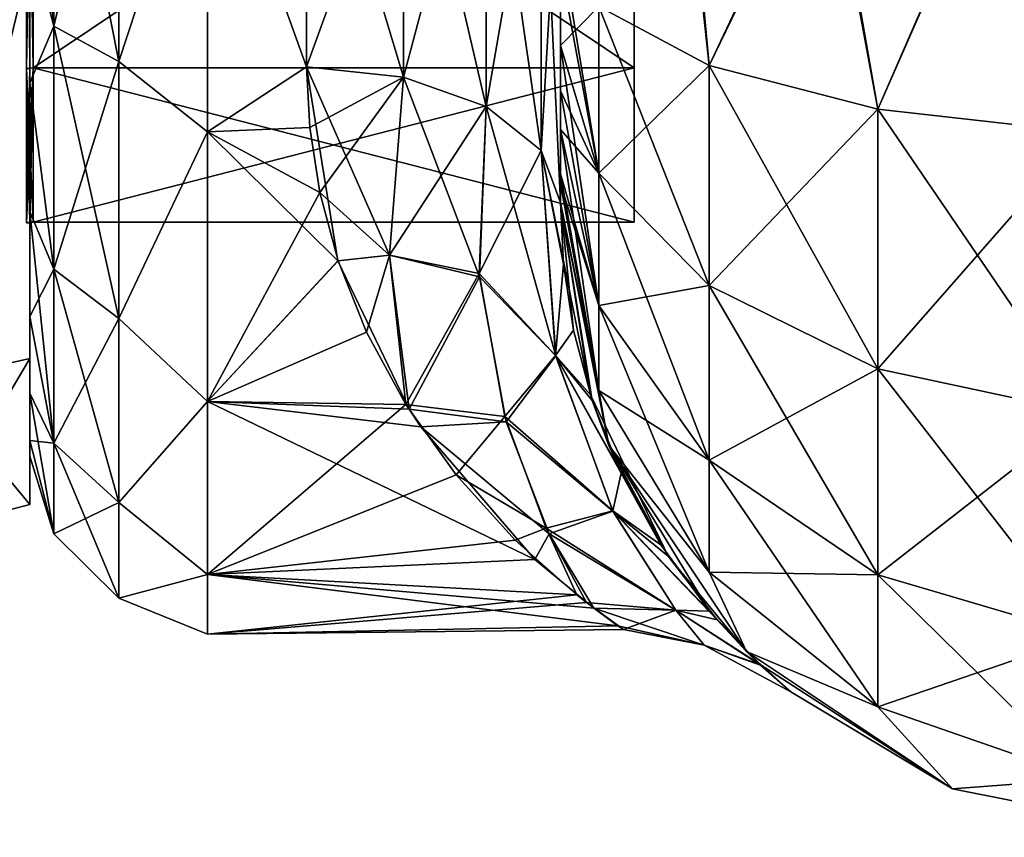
# Model space of a CAD drawing. Extents: x -100 to 297, y -1575 to 75.
# Tile 7 of 256: x 0 to 19, y -1500 to -1484. Entities that reach past the tile are written whole.
import ezdxf

# ---------------------------------------------------------------- set-up
doc = ezdxf.new("R2010")
doc.units = 0
doc.header["$LTSCALE"] = 41.718519
for name, color, linetype in [('1000', 7, 'CONTINUOUS'), ('1003', 7, 'CONTINUOUS'), ('1004', 7, 'CONTINUOUS'), ('105', 7, 'CONTINUOUS'), ('1175', 7, 'CONTINUOUS'), ('1176', 7, 'CONTINUOUS'), ('50', 7, 'CONTINUOUS'), ('54', 7, 'CONTINUOUS'), ('55', 7, 'CONTINUOUS'), ('65', 7, 'CONTINUOUS'), ('66', 7, 'CONTINUOUS'), ('72', 7, 'CONTINUOUS'), ('96', 7, 'CONTINUOUS'), ('97', 7, 'CONTINUOUS'), ('98', 7, 'CONTINUOUS'), ('993', 7, 'CONTINUOUS'), ('994', 7, 'CONTINUOUS'), ('995', 7, 'CONTINUOUS'), ('996', 7, 'CONTINUOUS'), ('999', 7, 'CONTINUOUS')]:
    doc.layers.add(name, color=color, linetype=linetype)

msp = doc.modelspace()

# ---------------------------------------------------------------- linework, layer by layer
at = {"layer": '1000', "linetype": 'CONTINUOUS'}
for points in [[(0, -1482.721, -18.571), (0, -1490.571, -10.723), (-2.009, -1491.026, -10.985), (0, -1482.721, -18.571)], [(-2.009, -1482.985, -19.026), (0, -1482.721, -18.571), (-2.009, -1491.026, -10.985), (-2.009, -1482.985, -19.026)], [(0, -1490.571, -10.723), (0, -1493.444), (-2.009, -1491.026, -10.985), (0, -1490.571, -10.723)], [(0, -1493.444), (-2.009, -1493.97, 0), (-2.009, -1491.026, -10.985), (0, -1493.444)]]:
    msp.add_3dface(points, dxfattribs=at)
at = {"layer": '1003', "linetype": 'CONTINUOUS'}
for points in [[(0.066, -1476.909, -15.108), (0.066, -1484.851, -9.337), (-0.064, -1476.914, -15.124), (0.066, -1476.909, -15.108)], [(-0.064, -1476.914, -15.124), (0.066, -1484.851, -9.337), (-0.064, -1484.865, -9.347), (-0.064, -1476.914, -15.124)], [(0.066, -1484.851, -9.337), (0.066, -1487.885), (-0.064, -1484.865, -9.347), (0.066, -1484.851, -9.337)], [(0.066, -1487.885), (0.001, -1487.889), (-0.064, -1484.865, -9.347), (0.066, -1487.885)], [(0.001, -1487.889), (-0.064, -1487.902), (-0.064, -1484.865, -9.347), (0.001, -1487.889)]]:
    msp.add_3dface(points, dxfattribs=at)
at = {"layer": '1004', "linetype": 'CONTINUOUS'}
for points in [[(0.066, -1484.851, 9.337), (0.066, -1476.909, 15.108), (-0.064, -1484.865, 9.347), (0.066, -1484.851, 9.337)], [(-0.064, -1484.865, 9.347), (0.066, -1476.909, 15.108), (-0.064, -1476.914, 15.124), (-0.064, -1484.865, 9.347)], [(0.001, -1487.889), (0.066, -1484.851, 9.337), (-0.064, -1487.902), (0.001, -1487.889)], [(-0.064, -1487.902), (0.066, -1484.851, 9.337), (-0.064, -1484.865, 9.347), (-0.064, -1487.902)], [(0.066, -1487.885), (0.066, -1484.851, 9.337), (0.001, -1487.889), (0.066, -1487.885)]]:
    msp.add_3dface(points, dxfattribs=at)
at = {"layer": '105', "linetype": 'CONTINUOUS'}
for points in [[(5.45, -1484.828, 20.284), (5.51, -1486.027, 19.474), (7.36, -1485.03, 20.605), (5.45, -1484.828, 20.284)], [(6.066, -1488.647, -17.288), (5.45, -1484.828, -20.284), (7.081, -1488.536, -17.548), (6.066, -1488.647, -17.288)], [(5.45, -1484.828, -20.284), (7.36, -1485.03, -20.605), (7.081, -1488.536, -17.548), (5.45, -1484.828, -20.284)], [(5.51, -1486.027, 19.474), (5.707, -1487.302, 18.489), (7.36, -1485.03, 20.605), (5.51, -1486.027, 19.474)], [(7.36, -1485.03, 20.605), (5.707, -1487.302, 18.489), (7.081, -1488.539, 17.544), (7.36, -1485.03, 20.605)], [(7.36, -1485.03, -20.605), (8.852, -1488.967, -18.173), (7.081, -1488.536, -17.548), (7.36, -1485.03, -20.605)], [(8.984, -1485.61, 21.521), (7.36, -1485.03, 20.605), (7.081, -1488.539, 17.544), (8.984, -1485.61, 21.521)], [(7.36, -1485.03, -20.605), (8.984, -1485.61, -21.521), (8.852, -1488.967, -18.173), (7.36, -1485.03, -20.605)], [(8.847, -1488.902, 18.25), (8.984, -1485.61, 21.521), (7.081, -1488.539, 17.544), (8.847, -1488.902, 18.25)], [(10.069, -1486.477, 22.893), (8.984, -1485.61, 21.521), (8.847, -1488.902, 18.25), (10.069, -1486.477, 22.893)], [(8.984, -1485.61, -21.521), (10.354, -1490.52, -18.282), (8.852, -1488.967, -18.173), (8.984, -1485.61, -21.521)], [(8.984, -1485.61, -21.521), (10.069, -1486.477, -22.893), (10.354, -1490.52, -18.282), (8.984, -1485.61, -21.521)], [(10.353, -1490.515, 18.29), (10.069, -1486.477, 22.893), (8.847, -1488.902, 18.25), (10.353, -1490.515, 18.29)], [(10.509, -1488.714, 23.349), (10.45, -1487.5, 24.51), (10.069, -1486.477, 22.893), (10.509, -1488.714, 23.349)], [(10.45, -1487.5, -24.51), (11.038, -1491.289, -20.21), (10.069, -1486.477, -22.893), (10.45, -1487.5, -24.51)], [(10.069, -1486.477, -22.893), (11.038, -1491.289, -20.21), (10.354, -1490.52, -18.282), (10.069, -1486.477, -22.893)], [(10.509, -1488.714, 23.349), (10.069, -1486.477, 22.893), (10.353, -1490.515, 18.29), (10.509, -1488.714, 23.349)], [(5.707, -1487.302, 18.489), (6.07, -1488.649, 17.286), (7.081, -1488.539, 17.544), (5.707, -1487.302, 18.489)], [(7.466, -1491.567, -13.897), (6.066, -1488.647, -17.288), (7.081, -1488.536, -17.548), (7.466, -1491.567, -13.897)], [(6.07, -1488.649, 17.286), (6.628, -1490.051, 15.816), (7.081, -1488.539, 17.544), (6.07, -1488.649, 17.286)], [(6.628, -1490.051, 15.816), (7.402, -1491.475, 14.026), (7.081, -1488.539, 17.544), (6.628, -1490.051, 15.816)], [(8.852, -1488.967, -18.173), (7.466, -1491.567, -13.897), (7.081, -1488.536, -17.548), (8.852, -1488.967, -18.173)], [(7.402, -1491.475, 14.026), (8.847, -1488.902, 18.25), (7.081, -1488.539, 17.544), (7.402, -1491.475, 14.026)], [(10.706, -1490.017, 21.888), (10.509, -1488.714, 23.349), (10.353, -1490.515, 18.29), (10.706, -1490.017, 21.888)], [(7.402, -1491.475, 14.026), (9.349, -1491.716, 14.319), (8.847, -1488.902, 18.25), (7.402, -1491.475, 14.026)], [(7.466, -1491.567, -13.897), (8.852, -1488.967, -18.173), (9.379, -1491.82, -14.145), (7.466, -1491.567, -13.897)], [(9.349, -1491.716, 14.319), (10.353, -1490.515, 18.29), (8.847, -1488.902, 18.25), (9.349, -1491.716, 14.319)], [(8.852, -1488.967, -18.173), (10.354, -1490.52, -18.282), (9.379, -1491.82, -14.145), (8.852, -1488.967, -18.173)], [(11.074, -1491.399, 20.043), (10.706, -1490.017, 21.888), (10.353, -1490.515, 18.29), (11.074, -1491.399, 20.043)], [(11.479, -1493.573, 12.703), (10.353, -1490.515, 18.29), (9.349, -1491.716, 14.319), (11.479, -1493.573, 12.703)], [(10.354, -1490.52, -18.282), (11.482, -1493.578, -12.691), (9.379, -1491.82, -14.145), (10.354, -1490.52, -18.282)], [(11.642, -1492.828, 17.717), (11.074, -1491.399, 20.043), (10.353, -1490.515, 18.29), (11.642, -1492.828, 17.717)], [(11.479, -1493.573, 12.703), (11.642, -1492.828, 17.717), (10.353, -1490.515, 18.29), (11.479, -1493.573, 12.703)], [(11.038, -1491.289, -20.21), (12.568, -1494.462, -14.263), (10.354, -1490.52, -18.282), (11.038, -1491.289, -20.21)], [(10.354, -1490.52, -18.282), (12.568, -1494.462, -14.263), (11.482, -1493.578, -12.691), (10.354, -1490.52, -18.282)], [(7.402, -1491.475, 14.026), (8.393, -1492.864, 11.861), (9.349, -1491.716, 14.319), (7.402, -1491.475, 14.026)], [(7.695, -1491.918, -13.389), (7.466, -1491.567, -13.897), (9.379, -1491.82, -14.145), (7.695, -1491.918, -13.389)], [(7.695, -1491.918, -13.389), (9.379, -1491.82, -14.145), (10.222, -1494.027, -9.689), (7.695, -1491.918, -13.389)], [(8.393, -1492.864, 11.861), (10.169, -1493.914, 9.967), (9.349, -1491.716, 14.319), (8.393, -1492.864, 11.861)], [(10.169, -1493.914, 9.967), (11.479, -1493.573, 12.703), (9.349, -1491.716, 14.319), (10.169, -1493.914, 9.967)], [(9.379, -1491.82, -14.145), (11.482, -1493.578, -12.691), (10.222, -1494.027, -9.689), (9.379, -1491.82, -14.145)], [(9.945, -1494.527, -8.279), (7.695, -1491.918, -13.389), (10.222, -1494.027, -9.689), (9.945, -1494.527, -8.279)], [(8.393, -1492.864, 11.861), (9.557, -1494.149, 9.242), (10.169, -1493.914, 9.967), (8.393, -1492.864, 11.861)], [(12.424, -1494.241, 14.802), (11.642, -1492.828, 17.717), (11.479, -1493.573, 12.703), (12.424, -1494.241, 14.802)], [(12.717, -1495.526, 6.517), (11.479, -1493.573, 12.703), (10.169, -1493.914, 9.967), (12.717, -1495.526, 6.517)], [(11.482, -1493.578, -12.691), (12.72, -1495.53, -6.498), (10.222, -1494.027, -9.689), (11.482, -1493.578, -12.691)], [(13.383, -1495.545, 11.167), (12.424, -1494.241, 14.802), (11.479, -1493.573, 12.703), (13.383, -1495.545, 11.167)], [(12.717, -1495.526, 6.517), (13.383, -1495.545, 11.167), (11.479, -1493.573, 12.703), (12.717, -1495.526, 6.517)], [(12.568, -1494.462, -14.263), (13.53, -1495.717, -10.563), (11.482, -1493.578, -12.691), (12.568, -1494.462, -14.263)], [(11.482, -1493.578, -12.691), (13.53, -1495.717, -10.563), (12.72, -1495.53, -6.498), (11.482, -1493.578, -12.691)], [(9.557, -1494.149, 9.242), (10.773, -1495.229, 6.036), (10.169, -1493.914, 9.967), (9.557, -1494.149, 9.242)], [(11.102, -1495.49, -4.92), (9.945, -1494.527, -8.279), (10.222, -1494.027, -9.689), (11.102, -1495.49, -4.92)], [(10.773, -1495.229, 6.036), (10.963, -1495.376, 5.439), (10.169, -1493.914, 9.967), (10.773, -1495.229, 6.036)], [(10.963, -1495.376, 5.439), (12.717, -1495.526, 6.517), (10.169, -1493.914, 9.967), (10.963, -1495.376, 5.439)], [(12.72, -1495.53, -6.498), (11.102, -1495.49, -4.92), (10.222, -1494.027, -9.689), (12.72, -1495.53, -6.498)], [(10.963, -1495.376, 5.439), (11.689, -1495.911, 2.071), (12.717, -1495.526, 6.517), (10.963, -1495.376, 5.439)], [(11.577, -1495.839, -2.773), (11.102, -1495.49, -4.92), (13.277, -1496.219, 0.011), (11.577, -1495.839, -2.773)], [(11.102, -1495.49, -4.92), (12.72, -1495.53, -6.498), (13.277, -1496.219, 0.011), (11.102, -1495.49, -4.92)], [(11.689, -1495.911, 2.071), (13.277, -1496.219, 0.011), (12.717, -1495.526, 6.517), (11.689, -1495.911, 2.071)], [(14.388, -1496.608, 6.565), (13.383, -1495.545, 11.167), (12.717, -1495.526, 6.517), (14.388, -1496.608, 6.565)], [(13.277, -1496.219, 0.011), (14.388, -1496.608, 6.565), (12.717, -1495.526, 6.517), (13.277, -1496.219, 0.011)], [(13.53, -1495.717, -10.563), (14.377, -1496.597, -6.613), (12.72, -1495.53, -6.498), (13.53, -1495.717, -10.563)], [(12.72, -1495.53, -6.498), (14.377, -1496.597, -6.613), (13.277, -1496.219, 0.011), (12.72, -1495.53, -6.498)], [(11.689, -1495.911, 2.071), (11.577, -1495.839, -2.773), (13.277, -1496.219, 0.011), (11.689, -1495.911, 2.071)], [(14.377, -1496.597, -6.613), (14.986, -1497.134, 0.665), (13.277, -1496.219, 0.011), (14.377, -1496.597, -6.613)], [(14.986, -1497.134, 0.665), (14.388, -1496.608, 6.565), (13.277, -1496.219, 0.011), (14.986, -1497.134, 0.665)]]:
    msp.add_3dface(points, dxfattribs=at)
at = {"layer": '1175', "linetype": 'CONTINUOUS'}
for points in [[(0, -1476.914, 15.124), (0, -1484.865, 9.347), (-0.064, -1476.914, 15.124), (0, -1476.914, 15.124)], [(0, -1484.865, 9.347), (-0.064, -1484.865, 9.347), (-0.064, -1476.914, 15.124), (0, -1484.865, 9.347)], [(0, -1484.865, 9.347), (0, -1487.902), (-0.064, -1484.865, 9.347), (0, -1484.865, 9.347)], [(0, -1487.902), (-0.064, -1487.902), (-0.064, -1484.865, 9.347), (0, -1487.902)]]:
    msp.add_3dface(points, dxfattribs=at)
at = {"layer": '1176', "linetype": 'CONTINUOUS'}
for points in [[(0, -1484.865, -9.347), (0, -1476.914, -15.124), (-0.064, -1484.865, -9.347), (0, -1484.865, -9.347)], [(0, -1476.914, -15.124), (-0.064, -1476.914, -15.124), (-0.064, -1484.865, -9.347), (0, -1476.914, -15.124)], [(0, -1487.902), (0, -1484.865, -9.347), (-0.064, -1487.902), (0, -1487.902)], [(-0.064, -1487.902), (0, -1484.865, -9.347), (-0.064, -1484.865, -9.347), (-0.064, -1487.902)]]:
    msp.add_3dface(points, dxfattribs=at)
at = {"layer": '50', "linetype": 'CONTINUOUS'}
for points in [[(10.45, -1435.082, 60.288), (10.45, -1438.357, 58.776), (10.45, -1487.5, 95), (10.45, -1435.082, 60.288)], [(10.45, -1438.361, 64.226), (10.45, -1435.082, 60.288), (10.45, -1487.5, 95), (10.45, -1438.361, 64.226)], [(10.45, -1435.082, 101.288), (10.45, -1438.357, 99.776), (10.45, -1484.41, 101.061), (10.45, -1435.082, 101.288)], [(10.45, -1482.858, 101.934), (10.45, -1435.082, 101.288), (10.45, -1484.41, 101.061), (10.45, -1482.858, 101.934)], [(10.45, -1438.357, -64.224), (10.45, -1487.5, -24.51), (10.45, -1435.082, -62.712), (10.45, -1438.357, -64.224)], [(10.45, -1487.5, -24.51), (10.45, -1441.291, -56.731), (10.45, -1435.082, -62.712), (10.45, -1487.5, -24.51)], [(10.45, -1484.41, -101.061), (10.45, -1485.303, -100.303), (10.45, -1435.086, -101.287), (10.45, -1484.41, -101.061)], [(10.45, -1435.086, -101.287), (10.45, -1485.303, -100.303), (10.45, -1438.361, -99.774), (10.45, -1435.086, -101.287)], [(10.45, -1482.858, -101.934), (10.45, -1484.41, -101.061), (10.45, -1435.086, -101.287), (10.45, -1482.858, -101.934)], [(10.45, -1438.357, 58.776), (10.45, -1441.288, 56.733), (10.45, -1487.5, 95), (10.45, -1438.357, 58.776)], [(10.45, -1438.357, 99.776), (10.45, -1441.288, 97.733), (10.45, -1486.065, 99.404), (10.45, -1438.357, 99.776)], [(10.45, -1484.41, 101.061), (10.45, -1438.357, 99.776), (10.45, -1485.303, 100.303), (10.45, -1484.41, 101.061)], [(10.45, -1485.303, 100.303), (10.45, -1438.357, 99.776), (10.45, -1486.065, 99.404), (10.45, -1485.303, 100.303)], [(10.45, -1441.288, -66.267), (10.45, -1487.5, -24.51), (10.45, -1438.357, -64.224), (10.45, -1441.288, -66.267)], [(10.45, -1441.291, 66.269), (10.45, -1438.361, 64.226), (10.45, -1487.5, 95), (10.45, -1441.291, 66.269)], [(10.45, -1486.065, -99.404), (10.45, -1486.934, -97.858), (10.45, -1438.361, -99.774), (10.45, -1486.065, -99.404)], [(10.45, -1438.361, -99.774), (10.45, -1486.934, -97.858), (10.45, -1441.291, -97.731), (10.45, -1438.361, -99.774)], [(10.45, -1485.303, -100.303), (10.45, -1486.065, -99.404), (10.45, -1438.361, -99.774), (10.45, -1485.303, -100.303)], [(10.45, -1441.288, 56.733), (10.45, -1443.825, 54.211), (10.45, -1487.5, 95), (10.45, -1441.288, 56.733)], [(10.45, -1441.288, 97.733), (10.45, -1443.825, 95.211), (10.45, -1487.131, 97.323), (10.45, -1441.288, 97.733)], [(10.45, -1486.065, 99.404), (10.45, -1441.288, 97.733), (10.45, -1486.934, 97.858), (10.45, -1486.065, 99.404)], [(10.45, -1486.934, 97.858), (10.45, -1441.288, 97.733), (10.45, -1487.131, 97.323), (10.45, -1486.934, 97.858)], [(10.45, -1443.825, -68.789), (10.45, -1487.5, -24.51), (10.45, -1441.288, -66.267), (10.45, -1443.825, -68.789)], [(10.45, -1443.827, 68.792), (10.45, -1441.291, 66.269), (10.45, -1487.5, 95), (10.45, -1443.827, 68.792)], [(10.45, -1441.291, -56.731), (10.45, -1487.5, -24.51), (10.45, -1443.827, -54.208), (10.45, -1441.291, -56.731)], [(10.45, -1486.934, -97.858), (10.45, -1487.131, -97.323), (10.45, -1441.291, -97.731), (10.45, -1486.934, -97.858)], [(10.45, -1441.291, -97.731), (10.45, -1487.131, -97.323), (10.45, -1443.827, -95.208), (10.45, -1441.291, -97.731)], [(10.45, -1443.825, 54.211), (10.45, -1445.889, 51.27), (10.45, -1487.5, 95), (10.45, -1443.825, 54.211)], [(10.45, -1443.825, 95.211), (10.45, -1445.889, 92.27), (10.45, -1487.5, 95), (10.45, -1443.825, 95.211)], [(10.45, -1487.131, 97.323), (10.45, -1443.825, 95.211), (10.45, -1487.5, 95), (10.45, -1487.131, 97.323)], [(10.45, -1445.889, -71.73), (10.45, -1487.5, -24.51), (10.45, -1443.825, -68.789), (10.45, -1445.889, -71.73)], [(10.45, -1445.891, 71.733), (10.45, -1443.827, 68.792), (10.45, -1487.5, 95), (10.45, -1445.891, 71.733)], [(10.45, -1443.827, -54.208), (10.45, -1487.5, -24.51), (10.45, -1445.891, -51.267), (10.45, -1443.827, -54.208)], [(10.45, -1487.131, -97.323), (10.45, -1487.5, -95), (10.45, -1443.827, -95.208), (10.45, -1487.131, -97.323)], [(10.45, -1443.827, -95.208), (10.45, -1487.5, -95), (10.45, -1445.891, -92.267), (10.45, -1443.827, -95.208)], [(10.45, -1445.889, 51.27), (10.45, -1447.402, 48.037), (10.45, -1487.5, 95), (10.45, -1445.889, 51.27)], [(10.45, -1445.889, 92.27), (10.45, -1447.402, 89.037), (10.45, -1487.5, 95), (10.45, -1445.889, 92.27)], [(10.45, -1447.402, -74.963), (10.45, -1487.5, -24.51), (10.45, -1445.889, -71.73), (10.45, -1447.402, -74.963)], [(10.45, -1447.404, 33.967), (10.45, -1445.891, 30.733), (10.45, -1487.5, 95), (10.45, -1447.404, 33.967)], [(10.45, -1487.5, 95), (10.45, -1445.891, 30.733), (10.45, -1471.569, 28.995), (10.45, -1487.5, 95)], [(10.45, -1447.404, 74.967), (10.45, -1445.891, 71.733), (10.45, -1487.5, 95), (10.45, -1447.404, 74.967)], [(10.45, -1487.5, -95), (10.45, -1487.5, -24.51), (10.45, -1445.891, -92.267), (10.45, -1487.5, -95)], [(10.45, -1445.891, -92.267), (10.45, -1487.5, -24.51), (10.45, -1447.404, -89.033), (10.45, -1445.891, -92.267)], [(10.45, -1445.891, -51.267), (10.45, -1487.5, -24.51), (10.45, -1447.404, -48.033), (10.45, -1445.891, -51.267)], [(10.45, -1447.402, 48.037), (10.45, -1448.337, 44.565), (10.45, -1487.5, 95), (10.45, -1447.402, 48.037)], [(10.45, -1447.402, 89.037), (10.45, -1448.337, 85.565), (10.45, -1487.5, 95), (10.45, -1447.402, 89.037)], [(10.45, -1448.337, -78.435), (10.45, -1487.5, -24.51), (10.45, -1447.402, -74.963), (10.45, -1448.337, -78.435)], [(10.45, -1448.338, 37.439), (10.45, -1447.404, 33.967), (10.45, -1487.5, 95), (10.45, -1448.338, 37.439)], [(10.45, -1448.338, 78.439), (10.45, -1447.404, 74.967), (10.45, -1487.5, 95), (10.45, -1448.338, 78.439)], [(10.45, -1447.404, -89.033), (10.45, -1487.5, -24.51), (10.45, -1448.338, -85.561), (10.45, -1447.404, -89.033)], [(10.45, -1447.404, -48.033), (10.45, -1487.5, -24.51), (10.45, -1448.338, -44.561), (10.45, -1447.404, -48.033)], [(10.45, -1448.337, 44.565), (10.45, -1448.647, 41.002), (10.45, -1487.5, 95), (10.45, -1448.337, 44.565)], [(10.45, -1448.337, 85.565), (10.45, -1448.647, 82.002), (10.45, -1487.5, 95), (10.45, -1448.337, 85.565)], [(10.45, -1448.647, -81.998), (10.45, -1487.5, -24.51), (10.45, -1448.337, -78.435), (10.45, -1448.647, -81.998)], [(10.45, -1448.647, 41.002), (10.45, -1448.338, 37.439), (10.45, -1487.5, 95), (10.45, -1448.647, 41.002)], [(10.45, -1448.647, 82.002), (10.45, -1448.338, 78.439), (10.45, -1487.5, 95), (10.45, -1448.647, 82.002)], [(10.45, -1448.338, -85.561), (10.45, -1487.5, -24.51), (10.45, -1448.647, -81.998), (10.45, -1448.338, -85.561)], [(10.45, -1448.338, -44.561), (10.45, -1487.5, -24.51), (10.45, -1479.887, -27.905), (10.45, -1448.338, -44.561)], [(10.45, -1479.887, 27.905), (10.45, -1487.5, 95), (10.45, -1471.569, 28.995), (10.45, -1479.887, 27.905)], [(10.45, -1487.5, 24.51), (10.45, -1487.5, 95), (10.45, -1479.887, 27.905), (10.45, -1487.5, 24.51)]]:
    msp.add_3dface(points, dxfattribs=at)
at = {"layer": '54', "linetype": 'CONTINUOUS'}
for points in [[(0, -1485.147, 15.726), (0, -1482.219, 17.77), (0, -1485.147, -15.726), (0, -1485.147, 15.726)], [(0, -1485.147, -15.726), (0, -1482.219, 17.77), (0, -1482.219, -17.77), (0, -1485.147, -15.726)], [(0, -1487.681, 13.204), (0, -1485.147, 15.726), (0, -1487.681, -13.204), (0, -1487.681, 13.204)], [(0, -1487.681, -13.204), (0, -1485.147, 15.726), (0, -1485.147, -15.726), (0, -1487.681, -13.204)], [(0, -1489.743, 10.263), (0, -1487.681, 13.204), (0, -1489.743, -10.263), (0, -1489.743, 10.263)], [(0, -1489.743, -10.263), (0, -1487.681, 13.204), (0, -1487.681, -13.204), (0, -1489.743, -10.263)], [(0, -1491.254, 7.031), (0, -1489.743, 10.263), (0, -1491.254, -7.031), (0, -1491.254, 7.031)], [(0, -1491.254, -7.031), (0, -1489.743, 10.263), (0, -1489.743, -10.263), (0, -1491.254, -7.031)], [(0, -1492.188, 3.561), (0, -1491.254, 7.031), (0, -1492.188, -3.561), (0, -1492.188, 3.561)], [(0, -1492.188, -3.561), (0, -1491.254, 7.031), (0, -1491.254, -7.031), (0, -1492.188, -3.561)], [(0, -1492.497, 0), (0, -1492.188, 3.561), (0, -1492.188, -3.561), (0, -1492.497, 0)]]:
    msp.add_3dface(points, dxfattribs=at)
at = {"layer": '55', "linetype": 'CONTINUOUS'}
for points in [[(5.45, -1484.828, -20.284), (3.5, -1479.416, -22.825), (5.45, -1478.677, -23.052), (5.45, -1484.828, -20.284)], [(5.45, -1478.677, 23.052), (3.5, -1479.416, 22.825), (5.45, -1484.828, 20.284), (5.45, -1478.677, 23.052)], [(3.5, -1486.107, -19.416), (3.5, -1479.416, -22.825), (5.45, -1484.828, -20.284), (3.5, -1486.107, -19.416)], [(3.5, -1479.416, 22.825), (3.5, -1486.107, 19.416), (5.45, -1484.828, 20.284), (3.5, -1479.416, 22.825)], [(6.066, -1488.647, -17.288), (3.5, -1486.107, -19.416), (5.45, -1484.828, -20.284), (6.066, -1488.647, -17.288)], [(5.45, -1484.828, 20.284), (3.5, -1486.107, 19.416), (5.51, -1486.027, 19.474), (5.45, -1484.828, 20.284)], [(5.51, -1486.027, 19.474), (3.5, -1486.107, 19.416), (5.707, -1487.302, 18.489), (5.51, -1486.027, 19.474)], [(3.5, -1491.416, -14.107), (3.5, -1486.107, -19.416), (6.066, -1488.647, -17.288), (3.5, -1491.416, -14.107)], [(3.5, -1486.107, 19.416), (3.5, -1491.416, 14.107), (5.707, -1487.302, 18.489), (3.5, -1486.107, 19.416)], [(5.707, -1487.302, 18.489), (3.5, -1491.416, 14.107), (6.07, -1488.649, 17.286), (5.707, -1487.302, 18.489)], [(7.466, -1491.567, -13.897), (3.5, -1491.416, -14.107), (6.066, -1488.647, -17.288), (7.466, -1491.567, -13.897)], [(6.07, -1488.649, 17.286), (3.5, -1491.416, 14.107), (6.628, -1490.051, 15.816), (6.07, -1488.649, 17.286)], [(6.628, -1490.051, 15.816), (3.5, -1491.416, 14.107), (7.402, -1491.475, 14.026), (6.628, -1490.051, 15.816)], [(3.5, -1494.825, -7.416), (3.5, -1491.416, -14.107), (9.945, -1494.527, -8.279), (3.5, -1494.825, -7.416)], [(9.945, -1494.527, -8.279), (3.5, -1491.416, -14.107), (7.695, -1491.918, -13.389), (9.945, -1494.527, -8.279)], [(7.695, -1491.918, -13.389), (3.5, -1491.416, -14.107), (7.466, -1491.567, -13.897), (7.695, -1491.918, -13.389)], [(3.5, -1491.416, 14.107), (3.5, -1494.825, 7.416), (7.402, -1491.475, 14.026), (3.5, -1491.416, 14.107)], [(7.402, -1491.475, 14.026), (3.5, -1494.825, 7.416), (8.393, -1492.864, 11.861), (7.402, -1491.475, 14.026)], [(8.393, -1492.864, 11.861), (3.5, -1494.825, 7.416), (9.557, -1494.149, 9.242), (8.393, -1492.864, 11.861)], [(9.557, -1494.149, 9.242), (3.5, -1494.825, 7.416), (10.773, -1495.229, 6.036), (9.557, -1494.149, 9.242)], [(11.102, -1495.49, -4.92), (3.5, -1494.825, -7.416), (9.945, -1494.527, -8.279), (11.102, -1495.49, -4.92)], [(3.5, -1496, 0), (3.5, -1494.825, -7.416), (11.577, -1495.839, -2.773), (3.5, -1496, 0)], [(11.577, -1495.839, -2.773), (3.5, -1494.825, -7.416), (11.102, -1495.49, -4.92), (11.577, -1495.839, -2.773)], [(3.5, -1494.825, 7.416), (3.5, -1496, 0), (10.773, -1495.229, 6.036), (3.5, -1494.825, 7.416)], [(10.773, -1495.229, 6.036), (3.5, -1496, 0), (10.963, -1495.376, 5.439), (10.773, -1495.229, 6.036)], [(10.963, -1495.376, 5.439), (3.5, -1496, 0), (11.689, -1495.911, 2.071), (10.963, -1495.376, 5.439)], [(11.689, -1495.911, 2.071), (3.5, -1496, 0), (11.577, -1495.839, -2.773), (11.689, -1495.911, 2.071)]]:
    msp.add_3dface(points, dxfattribs=at)
at = {"layer": '65', "linetype": 'CONTINUOUS'}
for points in [[(7.36, -1485.03, -20.605), (5.45, -1478.677, -23.052), (7.359, -1478.611, -23.465), (7.36, -1485.03, -20.605)], [(5.45, -1484.828, -20.284), (5.45, -1478.677, -23.052), (7.36, -1485.03, -20.605), (5.45, -1484.828, -20.284)], [(7.36, -1485.03, -20.605), (7.359, -1478.611, -23.465), (8.984, -1485.61, -21.521), (7.36, -1485.03, -20.605)], [(8.984, -1485.61, -21.521), (7.359, -1478.611, -23.465), (8.984, -1478.905, -24.509), (8.984, -1485.61, -21.521)], [(10.069, -1479.345, -26.072), (10.069, -1486.477, -22.893), (8.984, -1478.905, -24.509), (10.069, -1479.345, -26.072)], [(10.069, -1486.477, -22.893), (8.984, -1485.61, -21.521), (8.984, -1478.905, -24.509), (10.069, -1486.477, -22.893)], [(10.45, -1479.887, -27.905), (10.45, -1487.5, -24.51), (10.069, -1479.345, -26.072), (10.45, -1479.887, -27.905)], [(10.069, -1479.345, -26.072), (10.45, -1487.5, -24.51), (10.069, -1486.477, -22.893), (10.069, -1479.345, -26.072)]]:
    msp.add_3dface(points, dxfattribs=at)
at = {"layer": '66', "linetype": 'CONTINUOUS'}
for points in [[(5.45, -1478.677, 23.052), (5.45, -1484.828, 20.284), (7.359, -1479.575, 23.172), (5.45, -1478.677, 23.052)], [(7.359, -1479.575, 23.172), (7.36, -1485.03, 20.605), (8.984, -1478.905, 24.509), (7.359, -1479.575, 23.172)], [(7.36, -1485.03, 20.605), (8.984, -1485.61, 21.521), (8.984, -1478.905, 24.509), (7.36, -1485.03, 20.605)], [(8.984, -1485.61, 21.521), (10.069, -1479.345, 26.072), (8.984, -1478.905, 24.509), (8.984, -1485.61, 21.521)], [(10.069, -1486.477, 22.893), (10.069, -1479.345, 26.072), (8.984, -1485.61, 21.521), (10.069, -1486.477, 22.893)], [(10.069, -1486.477, 22.893), (10.45, -1479.887, 27.905), (10.069, -1479.345, 26.072), (10.069, -1486.477, 22.893)], [(7.359, -1479.575, 23.172), (5.45, -1484.828, 20.284), (7.36, -1485.03, 20.605), (7.359, -1479.575, 23.172)], [(10.45, -1487.5, 24.51), (10.45, -1479.887, 27.905), (10.069, -1486.477, 22.893), (10.45, -1487.5, 24.51)]]:
    msp.add_3dface(points, dxfattribs=at)
at = {"layer": '72', "linetype": 'CONTINUOUS'}
for points in [[(0.469, -1478.269, 21.349), (0, -1482.219, 17.77), (0.469, -1484.029, 18.718), (0.469, -1478.269, 21.349)], [(0.469, -1484.029, -18.718), (0, -1478.947, -19.283), (0.469, -1478.269, -21.349), (0.469, -1484.029, -18.718)], [(1.752, -1484.722, -19.796), (0.469, -1478.269, -21.349), (1.752, -1478.63, -22.579), (1.752, -1484.722, -19.796)], [(0.469, -1484.029, -18.718), (0.469, -1478.269, -21.349), (1.752, -1484.722, -19.796), (0.469, -1484.029, -18.718)], [(0.469, -1478.269, 21.349), (0.469, -1484.029, 18.718), (1.752, -1478.63, 22.579), (0.469, -1478.269, 21.349)], [(1.752, -1478.63, 22.579), (0.469, -1484.029, 18.718), (1.752, -1484.722, 19.796), (1.752, -1478.63, 22.579)], [(3.5, -1479.416, -22.825), (1.752, -1484.722, -19.796), (1.752, -1478.63, -22.579), (3.5, -1479.416, -22.825)], [(3.5, -1479.416, 22.825), (1.752, -1478.63, 22.579), (1.752, -1484.722, 19.796), (3.5, -1479.416, 22.825)], [(0, -1482.219, -17.77), (0, -1478.947, -19.283), (0.469, -1484.029, -18.718), (0, -1482.219, -17.77)], [(3.5, -1479.416, -22.825), (3.5, -1486.107, -19.416), (1.752, -1484.722, -19.796), (3.5, -1479.416, -22.825)], [(3.5, -1486.107, 19.416), (3.5, -1479.416, 22.825), (1.752, -1484.722, 19.796), (3.5, -1486.107, 19.416)], [(0, -1482.219, 17.77), (0, -1485.147, 15.726), (0.469, -1484.029, 18.718), (0, -1482.219, 17.77)], [(0, -1485.147, -15.726), (0, -1482.219, -17.77), (0.469, -1484.029, -18.718), (0, -1485.147, -15.726)], [(0.469, -1484.029, 18.718), (0, -1485.147, 15.726), (0.469, -1488.815, 14.571), (0.469, -1484.029, 18.718)], [(0.469, -1488.815, -14.571), (0, -1485.147, -15.726), (0.469, -1484.029, -18.718), (0.469, -1488.815, -14.571)], [(0.469, -1484.029, 18.718), (0.469, -1488.815, 14.571), (1.752, -1484.722, 19.796), (0.469, -1484.029, 18.718)], [(0.469, -1488.815, -14.571), (0.469, -1484.029, -18.718), (1.752, -1489.784, -15.41), (0.469, -1488.815, -14.571)], [(1.752, -1489.784, -15.41), (0.469, -1484.029, -18.718), (1.752, -1484.722, -19.796), (1.752, -1489.784, -15.41)], [(1.752, -1484.722, 19.796), (0.469, -1488.815, 14.571), (1.752, -1489.784, 15.41), (1.752, -1484.722, 19.796)], [(3.5, -1486.107, -19.416), (1.752, -1489.784, -15.41), (1.752, -1484.722, -19.796), (3.5, -1486.107, -19.416)], [(3.5, -1486.107, 19.416), (1.752, -1484.722, 19.796), (1.752, -1489.784, 15.41), (3.5, -1486.107, 19.416)], [(0, -1485.147, 15.726), (0, -1487.681, 13.204), (0.469, -1488.815, 14.571), (0, -1485.147, 15.726)], [(0, -1487.681, -13.204), (0, -1485.147, -15.726), (0.469, -1488.815, -14.571), (0, -1487.681, -13.204)], [(3.5, -1486.107, -19.416), (3.5, -1491.416, -14.107), (1.752, -1489.784, -15.41), (3.5, -1486.107, -19.416)], [(3.5, -1491.416, 14.107), (3.5, -1486.107, 19.416), (1.752, -1489.784, 15.41), (3.5, -1491.416, 14.107)], [(0, -1487.681, 13.204), (0, -1489.743, 10.263), (0.469, -1488.815, 14.571), (0, -1487.681, 13.204)], [(0, -1489.743, -10.263), (0, -1487.681, -13.204), (0.469, -1492.239, -9.243), (0, -1489.743, -10.263)], [(0.469, -1492.239, -9.243), (0, -1487.681, -13.204), (0.469, -1488.815, -14.571), (0.469, -1492.239, -9.243)], [(0.469, -1488.815, 14.571), (0, -1489.743, 10.263), (0.469, -1492.239, 9.243), (0.469, -1488.815, 14.571)], [(0.469, -1492.239, -9.243), (0.469, -1488.815, -14.571), (1.752, -1493.405, -9.776), (0.469, -1492.239, -9.243)], [(1.752, -1493.405, -9.776), (0.469, -1488.815, -14.571), (1.752, -1489.784, -15.41), (1.752, -1493.405, -9.776)], [(0.469, -1488.815, 14.571), (0.469, -1492.239, 9.243), (1.752, -1489.784, 15.41), (0.469, -1488.815, 14.571)], [(0, -1489.743, 10.263), (0, -1491.254, 7.031), (0.469, -1492.239, 9.243), (0, -1489.743, 10.263)], [(0, -1491.254, -7.031), (0, -1489.743, -10.263), (0.469, -1492.239, -9.243), (0, -1491.254, -7.031)], [(1.752, -1489.784, 15.41), (0.469, -1492.239, 9.243), (1.752, -1493.405, 9.776), (1.752, -1489.784, 15.41)], [(3.5, -1491.416, -14.107), (1.752, -1493.405, -9.776), (1.752, -1489.784, -15.41), (3.5, -1491.416, -14.107)], [(3.5, -1491.416, 14.107), (1.752, -1489.784, 15.41), (1.752, -1493.405, 9.776), (3.5, -1491.416, 14.107)], [(0, -1491.254, 7.031), (0, -1492.188, 3.561), (0.469, -1492.239, 9.243), (0, -1491.254, 7.031)], [(0, -1492.188, -3.561), (0, -1491.254, -7.031), (0.469, -1494.024, -3.167), (0, -1492.188, -3.561)], [(0.469, -1494.024, -3.167), (0, -1491.254, -7.031), (0.469, -1492.239, -9.243), (0.469, -1494.024, -3.167)], [(3.5, -1491.416, -14.107), (3.5, -1494.825, -7.416), (1.752, -1493.405, -9.776), (3.5, -1491.416, -14.107)], [(3.5, -1494.825, 7.416), (3.5, -1491.416, 14.107), (1.752, -1493.405, 9.776), (3.5, -1494.825, 7.416)], [(0, -1492.188, 3.561), (0, -1492.497, 0), (0.469, -1494.024, 3.167), (0, -1492.188, 3.561)], [(0.469, -1492.239, 9.243), (0, -1492.188, 3.561), (0.469, -1494.024, 3.167), (0.469, -1492.239, 9.243)], [(0, -1492.497, 0), (0, -1492.188, -3.561), (0.469, -1494.024, -3.167), (0, -1492.497, 0)], [(1.752, -1495.292, -3.349), (0.469, -1492.239, -9.243), (1.752, -1493.405, -9.776), (1.752, -1495.292, -3.349)], [(0.469, -1494.024, -3.167), (0.469, -1492.239, -9.243), (1.752, -1495.292, -3.349), (0.469, -1494.024, -3.167)], [(0.469, -1492.239, 9.243), (0.469, -1494.024, 3.167), (1.752, -1493.405, 9.776), (0.469, -1492.239, 9.243)], [(0.469, -1494.024, 3.167), (0, -1492.497, 0), (0.469, -1494.024, -3.167), (0.469, -1494.024, 3.167)], [(1.752, -1493.405, 9.776), (0.469, -1494.024, 3.167), (1.752, -1495.292, 3.349), (1.752, -1493.405, 9.776)], [(3.5, -1494.825, -7.416), (1.752, -1495.292, -3.349), (1.752, -1493.405, -9.776), (3.5, -1494.825, -7.416)], [(3.5, -1494.825, 7.416), (1.752, -1493.405, 9.776), (1.752, -1495.292, 3.349), (3.5, -1494.825, 7.416)], [(1.752, -1495.292, 3.349), (0.469, -1494.024, -3.167), (1.752, -1495.292, -3.349), (1.752, -1495.292, 3.349)], [(0.469, -1494.024, 3.167), (0.469, -1494.024, -3.167), (1.752, -1495.292, 3.349), (0.469, -1494.024, 3.167)], [(3.5, -1494.825, -7.416), (3.5, -1496, 0), (1.752, -1495.292, -3.349), (3.5, -1494.825, -7.416)], [(3.5, -1496, 0), (3.5, -1494.825, 7.416), (1.752, -1495.292, 3.349), (3.5, -1496, 0)], [(3.5, -1496, 0), (1.752, -1495.292, 3.349), (1.752, -1495.292, -3.349), (3.5, -1496, 0)]]:
    msp.add_3dface(points, dxfattribs=at)
at = {"layer": '96', "linetype": 'CONTINUOUS'}
for points in [[(11.204, -1483.639, -106.199), (12.937, -1480, -109.847), (13.374, -1484.801, -109.775), (11.204, -1483.639, -106.199)], [(12.937, -1480, -109.847), (15.703, -1480, -112.613), (13.374, -1484.801, -109.775), (12.937, -1480, -109.847)], [(13.374, -1484.801, -109.775), (15.703, -1480, -112.613), (16.7, -1485.663, -112.428), (13.374, -1484.801, -109.775)], [(15.703, -1480, -112.613), (19.187, -1480, -114.388), (16.7, -1485.663, -112.428), (15.703, -1480, -112.613)], [(16.7, -1485.663, -112.428), (19.187, -1480, -114.388), (20.779, -1486.122, -113.841), (16.7, -1485.663, -112.428)], [(10.45, -1484.41, -101.061), (10.45, -1482.858, -101.934), (11.204, -1483.639, -106.199), (10.45, -1484.41, -101.061)], [(10.45, -1484.41, -101.061), (11.204, -1483.639, -106.199), (11.204, -1486.924, -104.524), (10.45, -1484.41, -101.061)], [(11.204, -1483.639, -106.199), (13.374, -1484.801, -109.775), (11.204, -1486.924, -104.524), (11.204, -1483.639, -106.199)], [(10.45, -1485.303, -100.303), (10.45, -1484.41, -101.061), (11.204, -1486.924, -104.524), (10.45, -1485.303, -100.303)], [(11.204, -1486.924, -104.524), (13.374, -1484.801, -109.775), (13.374, -1489.135, -107.565), (11.204, -1486.924, -104.524)], [(13.374, -1484.801, -109.775), (16.7, -1485.663, -112.428), (13.374, -1489.135, -107.565), (13.374, -1484.801, -109.775)], [(10.45, -1486.065, -99.404), (10.45, -1485.303, -100.303), (11.204, -1486.924, -104.524), (10.45, -1486.065, -99.404)], [(13.374, -1489.135, -107.565), (16.7, -1485.663, -112.428), (16.7, -1490.776, -109.822), (13.374, -1489.135, -107.565)], [(16.7, -1485.663, -112.428), (20.779, -1486.122, -113.841), (16.7, -1490.776, -109.822), (16.7, -1485.663, -112.428)], [(10.45, -1486.934, -97.858), (10.45, -1486.065, -99.404), (11.204, -1489.531, -101.915), (10.45, -1486.934, -97.858)], [(10.45, -1486.065, -99.404), (11.204, -1486.924, -104.524), (11.204, -1489.531, -101.915), (10.45, -1486.065, -99.404)], [(16.7, -1490.776, -109.822), (20.779, -1486.122, -113.841), (20.779, -1491.649, -111.023), (16.7, -1490.776, -109.822)], [(10.45, -1487.131, -97.323), (10.45, -1486.934, -97.858), (11.204, -1489.531, -101.915), (10.45, -1487.131, -97.323)], [(11.204, -1486.924, -104.524), (13.374, -1489.135, -107.565), (11.204, -1489.531, -101.915), (11.204, -1486.924, -104.524)], [(10.45, -1487.5, -95), (10.45, -1487.131, -97.323), (11.204, -1491.202, -98.628), (10.45, -1487.5, -95)], [(11.204, -1491.202, -98.628), (10.45, -1487.131, -97.323), (11.204, -1489.531, -101.915), (11.204, -1491.202, -98.628)], [(11.402, -1492.284, -95), (10.45, -1487.5, -95), (11.204, -1491.202, -98.628), (11.402, -1492.284, -95)], [(11.204, -1489.531, -101.915), (13.374, -1489.135, -107.565), (13.374, -1492.574, -104.123), (11.204, -1489.531, -101.915)], [(13.374, -1489.135, -107.565), (16.7, -1490.776, -109.822), (13.374, -1492.574, -104.123), (13.374, -1489.135, -107.565)], [(11.204, -1491.202, -98.628), (11.204, -1489.531, -101.915), (13.374, -1492.574, -104.123), (11.204, -1491.202, -98.628)], [(13.374, -1492.574, -104.123), (16.7, -1490.776, -109.822), (16.7, -1494.832, -105.762), (13.374, -1492.574, -104.123)], [(16.7, -1490.776, -109.822), (20.779, -1491.649, -111.023), (16.7, -1494.832, -105.762), (16.7, -1490.776, -109.822)], [(13.374, -1494.779, -99.787), (11.402, -1492.284, -95), (11.204, -1491.202, -98.628), (13.374, -1494.779, -99.787)], [(13.374, -1494.779, -99.787), (11.204, -1491.202, -98.628), (13.374, -1492.574, -104.123), (13.374, -1494.779, -99.787)], [(16.7, -1494.832, -105.762), (20.779, -1491.649, -111.023), (20.779, -1496.034, -106.634), (16.7, -1494.832, -105.762)], [(14.111, -1496.339, -95), (11.402, -1492.284, -95), (13.374, -1494.779, -99.787), (14.111, -1496.339, -95)], [(13.374, -1494.779, -99.787), (13.374, -1492.574, -104.123), (16.7, -1494.832, -105.762), (13.374, -1494.779, -99.787)], [(16.7, -1497.434, -100.646), (14.111, -1496.339, -95), (13.374, -1494.779, -99.787), (16.7, -1497.434, -100.646)], [(16.7, -1497.434, -100.646), (13.374, -1494.779, -99.787), (16.7, -1494.832, -105.762), (16.7, -1497.434, -100.646)], [(16.7, -1497.434, -100.646), (16.7, -1494.832, -105.762), (20.779, -1496.034, -106.634), (16.7, -1497.434, -100.646)], [(20.779, -1498.846, -101.104), (16.7, -1497.434, -100.646), (20.779, -1496.034, -106.634), (20.779, -1498.846, -101.104)], [(18.166, -1499.048, -95), (14.111, -1496.339, -95), (16.7, -1497.434, -100.646), (18.166, -1499.048, -95)], [(20.779, -1498.846, -101.104), (18.166, -1499.048, -95), (16.7, -1497.434, -100.646), (20.779, -1498.846, -101.104)], [(22.95, -1500, -95), (18.166, -1499.048, -95), (20.779, -1498.846, -101.104), (22.95, -1500, -95)]]:
    msp.add_3dface(points, dxfattribs=at)
at = {"layer": '97', "linetype": 'CONTINUOUS'}
for points in [[(10.45, -1487.5, 95), (10.45, -1487.5, 24.51), (10.509, -1488.714, 23.349), (10.45, -1487.5, 95)], [(11.074, -1491.399, 20.043), (10.45, -1487.5, 95), (10.706, -1490.017, 21.888), (11.074, -1491.399, 20.043)], [(10.45, -1487.5, 95), (11.074, -1491.399, 20.043), (11.402, -1492.284, 95), (10.45, -1487.5, 95)], [(10.706, -1490.017, 21.888), (10.45, -1487.5, 95), (10.509, -1488.714, 23.349), (10.706, -1490.017, 21.888)], [(10.45, -1487.5, -24.51), (10.45, -1487.5, -95), (11.402, -1492.284, -95), (10.45, -1487.5, -24.51)], [(10.45, -1487.5, -24.51), (11.402, -1492.284, -95), (11.038, -1491.289, -20.21), (10.45, -1487.5, -24.51)], [(11.038, -1491.289, -20.21), (11.402, -1492.284, -95), (12.568, -1494.462, -14.263), (11.038, -1491.289, -20.21)], [(11.074, -1491.399, 20.043), (11.642, -1492.828, 17.717), (11.402, -1492.284, 95), (11.074, -1491.399, 20.043)], [(11.402, -1492.284, -95), (14.111, -1496.339, -95), (12.568, -1494.462, -14.263), (11.402, -1492.284, -95)], [(12.424, -1494.241, 14.802), (13.383, -1495.545, 11.167), (11.402, -1492.284, 95), (12.424, -1494.241, 14.802)], [(11.402, -1492.284, 95), (13.383, -1495.545, 11.167), (14.111, -1496.339, 95), (11.402, -1492.284, 95)], [(11.642, -1492.828, 17.717), (12.424, -1494.241, 14.802), (11.402, -1492.284, 95), (11.642, -1492.828, 17.717)], [(12.568, -1494.462, -14.263), (14.111, -1496.339, -95), (13.53, -1495.717, -10.563), (12.568, -1494.462, -14.263)], [(13.383, -1495.545, 11.167), (14.388, -1496.608, 6.565), (14.111, -1496.339, 95), (13.383, -1495.545, 11.167)], [(13.53, -1495.717, -10.563), (14.111, -1496.339, -95), (14.377, -1496.597, -6.613), (13.53, -1495.717, -10.563)], [(14.111, -1496.339, -95), (18.166, -1499.048, -95), (14.377, -1496.597, -6.613), (14.111, -1496.339, -95)], [(14.986, -1497.134, 0.665), (18.166, -1499.048, -95), (14.111, -1496.339, 95), (14.986, -1497.134, 0.665)], [(14.111, -1496.339, 95), (18.166, -1499.048, -95), (18.166, -1499.048, 95), (14.111, -1496.339, 95)], [(14.388, -1496.608, 6.565), (14.986, -1497.134, 0.665), (14.111, -1496.339, 95), (14.388, -1496.608, 6.565)], [(14.377, -1496.597, -6.613), (18.166, -1499.048, -95), (14.986, -1497.134, 0.665), (14.377, -1496.597, -6.613)], [(18.166, -1499.048, -95), (22.95, -1500, -95), (18.166, -1499.048, 95), (18.166, -1499.048, -95)], [(18.166, -1499.048, 95), (22.95, -1500, -95), (22.95, -1500, 95), (18.166, -1499.048, 95)]]:
    msp.add_3dface(points, dxfattribs=at)
at = {"layer": '98', "linetype": 'CONTINUOUS'}
for points in [[(11.204, -1483.639, 106.199), (13.374, -1484.801, 109.775), (12.856, -1480, 109.906), (11.204, -1483.639, 106.199)], [(12.856, -1480, 109.906), (13.374, -1484.801, 109.775), (15.644, -1480, 112.694), (12.856, -1480, 109.906)], [(13.374, -1484.801, 109.775), (16.7, -1485.663, 112.428), (15.644, -1480, 112.694), (13.374, -1484.801, 109.775)], [(15.644, -1480, 112.694), (16.7, -1485.663, 112.428), (19.156, -1480, 114.483), (15.644, -1480, 112.694)], [(16.7, -1485.663, 112.428), (20.779, -1486.122, 113.841), (19.156, -1480, 114.483), (16.7, -1485.663, 112.428)], [(20.779, -1486.122, 113.841), (23.05, -1480, 115.1), (19.156, -1480, 114.483), (20.779, -1486.122, 113.841)], [(10.45, -1482.329, 102.129), (10.45, -1482.858, 101.934), (11.204, -1486.924, 104.524), (10.45, -1482.329, 102.129)], [(11.204, -1483.639, 106.199), (10.45, -1482.329, 102.129), (11.204, -1486.924, 104.524), (11.204, -1483.639, 106.199)], [(10.45, -1482.858, 101.934), (10.45, -1484.41, 101.061), (11.204, -1486.924, 104.524), (10.45, -1482.858, 101.934)], [(13.374, -1484.801, 109.775), (11.204, -1483.639, 106.199), (13.374, -1489.135, 107.565), (13.374, -1484.801, 109.775)], [(11.204, -1483.639, 106.199), (11.204, -1486.924, 104.524), (13.374, -1489.135, 107.565), (11.204, -1483.639, 106.199)], [(10.45, -1484.41, 101.061), (10.45, -1485.303, 100.303), (11.204, -1489.531, 101.915), (10.45, -1484.41, 101.061)], [(10.45, -1484.41, 101.061), (11.204, -1489.531, 101.915), (11.204, -1486.924, 104.524), (10.45, -1484.41, 101.061)], [(16.7, -1485.663, 112.428), (13.374, -1484.801, 109.775), (16.7, -1490.776, 109.822), (16.7, -1485.663, 112.428)], [(13.374, -1484.801, 109.775), (13.374, -1489.135, 107.565), (16.7, -1490.776, 109.822), (13.374, -1484.801, 109.775)], [(10.45, -1485.303, 100.303), (10.45, -1486.065, 99.404), (11.204, -1489.531, 101.915), (10.45, -1485.303, 100.303)], [(20.779, -1486.122, 113.841), (16.7, -1485.663, 112.428), (20.779, -1491.649, 111.023), (20.779, -1486.122, 113.841)], [(16.7, -1485.663, 112.428), (16.7, -1490.776, 109.822), (20.779, -1491.649, 111.023), (16.7, -1485.663, 112.428)], [(10.45, -1486.065, 99.404), (10.45, -1486.934, 97.858), (11.204, -1491.202, 98.628), (10.45, -1486.065, 99.404)], [(10.45, -1486.065, 99.404), (11.204, -1491.202, 98.628), (11.204, -1489.531, 101.915), (10.45, -1486.065, 99.404)], [(10.45, -1486.934, 97.858), (10.45, -1487.131, 97.323), (11.204, -1491.202, 98.628), (10.45, -1486.934, 97.858)], [(11.204, -1489.531, 101.915), (13.374, -1492.574, 104.123), (11.204, -1486.924, 104.524), (11.204, -1489.531, 101.915)], [(11.204, -1486.924, 104.524), (13.374, -1492.574, 104.123), (13.374, -1489.135, 107.565), (11.204, -1486.924, 104.524)], [(10.45, -1487.131, 97.323), (10.45, -1487.5, 95), (11.402, -1492.284, 95), (10.45, -1487.131, 97.323)], [(10.45, -1487.131, 97.323), (11.402, -1492.284, 95), (11.204, -1491.202, 98.628), (10.45, -1487.131, 97.323)], [(13.374, -1492.574, 104.123), (16.7, -1494.832, 105.762), (13.374, -1489.135, 107.565), (13.374, -1492.574, 104.123)], [(13.374, -1489.135, 107.565), (16.7, -1494.832, 105.762), (16.7, -1490.776, 109.822), (13.374, -1489.135, 107.565)], [(11.204, -1491.202, 98.628), (13.374, -1494.779, 99.787), (11.204, -1489.531, 101.915), (11.204, -1491.202, 98.628)], [(11.204, -1489.531, 101.915), (13.374, -1494.779, 99.787), (13.374, -1492.574, 104.123), (11.204, -1489.531, 101.915)], [(16.7, -1494.832, 105.762), (20.779, -1496.034, 106.634), (16.7, -1490.776, 109.822), (16.7, -1494.832, 105.762)], [(16.7, -1490.776, 109.822), (20.779, -1496.034, 106.634), (20.779, -1491.649, 111.023), (16.7, -1490.776, 109.822)], [(11.204, -1491.202, 98.628), (11.402, -1492.284, 95), (13.374, -1494.779, 99.787), (11.204, -1491.202, 98.628)], [(11.402, -1492.284, 95), (14.111, -1496.339, 95), (13.374, -1494.779, 99.787), (11.402, -1492.284, 95)], [(13.374, -1494.779, 99.787), (16.7, -1497.434, 100.646), (13.374, -1492.574, 104.123), (13.374, -1494.779, 99.787)], [(13.374, -1492.574, 104.123), (16.7, -1497.434, 100.646), (16.7, -1494.832, 105.762), (13.374, -1492.574, 104.123)], [(13.374, -1494.779, 99.787), (14.111, -1496.339, 95), (16.7, -1497.434, 100.646), (13.374, -1494.779, 99.787)], [(16.7, -1497.434, 100.646), (20.779, -1498.846, 101.104), (16.7, -1494.832, 105.762), (16.7, -1497.434, 100.646)], [(16.7, -1494.832, 105.762), (20.779, -1498.846, 101.104), (20.779, -1496.034, 106.634), (16.7, -1494.832, 105.762)], [(14.111, -1496.339, 95), (18.166, -1499.048, 95), (16.7, -1497.434, 100.646), (14.111, -1496.339, 95)], [(16.7, -1497.434, 100.646), (18.166, -1499.048, 95), (20.779, -1498.846, 101.104), (16.7, -1497.434, 100.646)], [(18.166, -1499.048, 95), (22.95, -1500, 95), (20.779, -1498.846, 101.104), (18.166, -1499.048, 95)]]:
    msp.add_3dface(points, dxfattribs=at)
at = {"layer": '993', "linetype": 'CONTINUOUS'}
for points in [[(0, -1476.914, -15.124), (0, -1484.865, -9.347), (0, -1490.571, -10.723), (0, -1476.914, -15.124)], [(0, -1482.721, -18.571), (0, -1476.914, -15.124), (0, -1490.571, -10.723), (0, -1482.721, -18.571)], [(0, -1484.865, 9.347), (0, -1476.914, 15.124), (0, -1490.571, 10.723), (0, -1484.865, 9.347)], [(0, -1490.571, 10.723), (0, -1476.914, 15.124), (0, -1482.721, 18.571), (0, -1490.571, 10.723)], [(0, -1484.865, -9.347), (0, -1487.902), (0, -1490.571, -10.723), (0, -1484.865, -9.347)], [(0, -1487.902), (0, -1484.865, 9.347), (0, -1493.444), (0, -1487.902)], [(0, -1493.444), (0, -1484.865, 9.347), (0, -1490.571, 10.723), (0, -1493.444)], [(0, -1487.902), (0, -1493.444), (0, -1490.571, -10.723), (0, -1487.902)]]:
    msp.add_3dface(points, dxfattribs=at)
at = {"layer": '994', "linetype": 'CONTINUOUS'}
for points in [[(11.9, -1456.115), (11.9, -1459.149, 9.337), (11.9, -1487.885), (11.9, -1456.115)], [(11.9, -1456.115), (11.9, -1487.885), (11.9, -1484.851, -9.337), (11.9, -1456.115)], [(11.9, -1456.115), (11.9, -1484.851, -9.337), (11.9, -1459.149, -9.337), (11.9, -1456.115)], [(11.9, -1459.149, 9.337), (11.9, -1467.091, 15.108), (11.9, -1484.851, 9.337), (11.9, -1459.149, 9.337)], [(11.9, -1459.149, 9.337), (11.9, -1484.851, 9.337), (11.9, -1487.885), (11.9, -1459.149, 9.337)], [(11.9, -1484.851, -9.337), (11.9, -1476.909, -15.108), (11.9, -1459.149, -9.337), (11.9, -1484.851, -9.337)], [(11.9, -1467.091, 15.108), (11.9, -1476.909, 15.108), (11.9, -1484.851, 9.337), (11.9, -1467.091, 15.108)]]:
    msp.add_3dface(points, dxfattribs=at)
at = {"layer": '995', "linetype": 'CONTINUOUS'}
for points in [[(11.9, -1484.851, 9.337), (11.9, -1476.909, 15.108), (0.066, -1484.851, 9.337), (11.9, -1484.851, 9.337)], [(0.066, -1484.851, 9.337), (11.9, -1476.909, 15.108), (0.066, -1476.909, 15.108), (0.066, -1484.851, 9.337)], [(11.9, -1487.885), (11.9, -1484.851, 9.337), (0.066, -1487.885), (11.9, -1487.885)], [(0.066, -1487.885), (11.9, -1484.851, 9.337), (0.066, -1484.851, 9.337), (0.066, -1487.885)]]:
    msp.add_3dface(points, dxfattribs=at)
at = {"layer": '996', "linetype": 'CONTINUOUS'}
for points in [[(11.9, -1476.909, -15.108), (11.9, -1484.851, -9.337), (0.066, -1476.909, -15.108), (11.9, -1476.909, -15.108)], [(0.066, -1476.909, -15.108), (11.9, -1484.851, -9.337), (0.066, -1484.851, -9.337), (0.066, -1476.909, -15.108)], [(11.9, -1487.885), (0.066, -1487.885), (0.066, -1484.851, -9.337), (11.9, -1487.885)], [(11.9, -1484.851, -9.337), (11.9, -1487.885), (0.066, -1484.851, -9.337), (11.9, -1484.851, -9.337)]]:
    msp.add_3dface(points, dxfattribs=at)
at = {"layer": '999', "linetype": 'CONTINUOUS'}
for points in [[(0, -1490.571, 10.723), (0, -1482.721, 18.571), (-2.009, -1491.026, 10.985), (0, -1490.571, 10.723)], [(-2.009, -1491.026, 10.985), (0, -1482.721, 18.571), (-2.009, -1482.985, 19.026), (-2.009, -1491.026, 10.985)], [(0, -1493.444), (0, -1490.571, 10.723), (-2.009, -1493.97, 0), (0, -1493.444)], [(-2.009, -1493.97, 0), (0, -1490.571, 10.723), (-2.009, -1491.026, 10.985), (-2.009, -1493.97, 0)]]:
    msp.add_3dface(points, dxfattribs=at)

doc.saveas('drawing.dxf')
